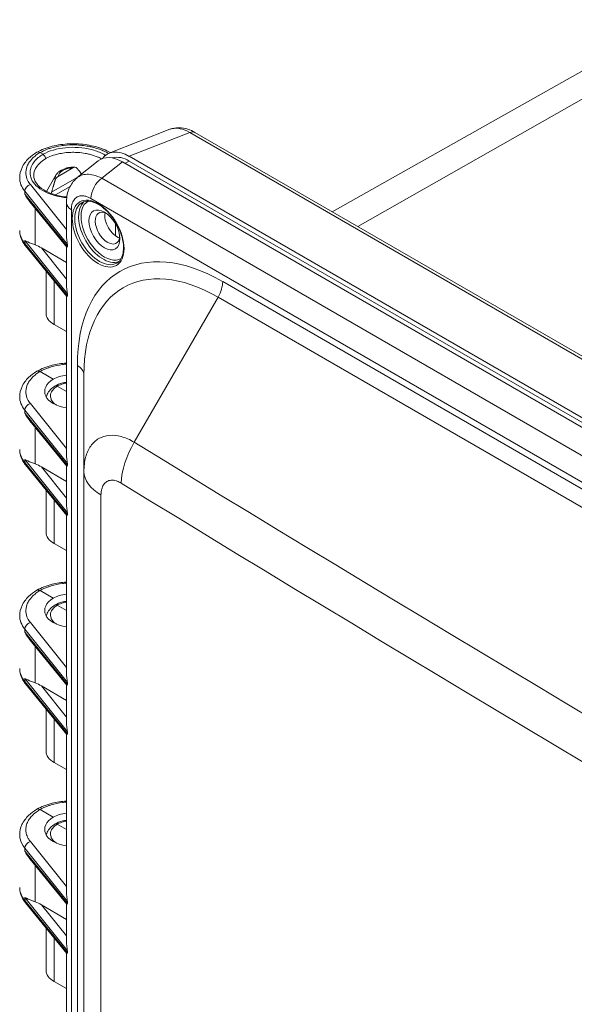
# Model space of a CAD drawing. Header units: inches. Extents: x 0 to 153, y 3 to 96.
# Tile 128 of 132: x 135.2 to 137.52, y 87.35 to 91.48. Entities that reach past the tile are written whole.
import ezdxf

# ---------------------------------------------------------------- set-up
doc = ezdxf.new("R2010")
doc.units = ezdxf.units.IN
doc.header["$LTSCALE"] = 4.5
doc.header["$MEASUREMENT"] = 0
doc.layers.add('Visible (ANSI)', color=7, linetype='Continuous', lineweight=18)
doc.layers.add('Visible Narrow (ANSI)', color=7, linetype='Continuous', lineweight=5)

msp = doc.modelspace()

# ---------------------------------------------------------------- linework, layer by layer
at = {"layer": 'Visible (ANSI)'}
for p, q in [((137.9382, 91.4759), (136.5077, 90.6703)), ((135.8262, 91.0162), (135.5707, 90.9162)), ((139.9773, 88.6671), (135.9312, 91.0031)), ((135.281, 90.9185), (135.2936, 90.9113)), ((139.7774, 88.5231), (135.6557, 90.9028)), ((135.4376, 90.8134), (135.5255, 90.8836)), ((135.6267, 90.8796), (139.7466, 88.5009)), ((135.6557, 90.8831), (139.7623, 88.5122)), ((135.3479, 90.8239), (135.3084, 90.7554)), ((135.3577, 90.8187), (135.4194, 90.8544)), ((135.3947, 90.8539), (135.3947, 90.8539)), ((135.4586, 90.8245), (135.4586, 90.8245)), ((135.5236, 90.8185), (135.5236, 90.8185)), ((135.3932, 90.5215), (135.2379, 90.712)), ((135.3917, 90.5675), (135.3917, 90.7079)), ((135.5979, 90.5692), (135.5979, 90.6197)), ((135.1957, 90.5918), (135.1957, 90.5918)), ((135.3932, 90.3148), (135.2205, 90.5267)), ((135.2877, 90.5185), (135.3917, 90.4577)), ((135.2877, 90.5185), (135.3917, 90.3878)), ((135.3917, 90.3608), (135.3917, 90.5235)), ((135.3063, 90.2442), (135.3063, 90.4214)), ((135.3917, 89.6489), (135.3917, 90.3168)), ((135.3407, 90.1968), (135.3917, 90.1674)), ((135.281, 90), (135.3367, 89.9678)), ((135.4653, 89.9872), (135.4653, 89.5809)), ((135.3917, 89.9162), (135.3533, 89.9384)), ((135.3932, 89.6029), (135.2379, 89.7935)), ((135.5111, 89.7072), (135.5111, 89.7072)), ((135.1957, 89.6732), (135.1957, 89.6732)), ((135.3932, 89.3963), (135.2205, 89.6081)), ((135.2877, 89.5999), (135.3917, 89.5391)), ((135.2877, 89.5999), (135.3917, 89.4693)), ((135.3917, 89.4422), (135.3917, 89.6049)), ((135.4653, 89.5809), (135.4653, 78.0812)), ((135.3063, 89.3256), (135.3063, 89.5029)), ((135.5025, 89.5075), (135.5025, 89.5075)), ((135.3917, 88.7304), (135.3917, 89.3982)), ((135.3407, 89.2783), (135.3917, 89.2488)), ((135.3367, 89.0493), (135.281, 89.0814)), ((135.3917, 88.9976), (135.3533, 89.0198)), ((135.3932, 88.6844), (135.2379, 88.8749)), ((135.1957, 88.7547), (135.1957, 88.7547)), ((135.3932, 88.4777), (135.2205, 88.6896)), ((135.2877, 88.6814), (135.3917, 88.6205)), ((135.2877, 88.6814), (135.3917, 88.5507)), ((135.3917, 88.5237), (135.3917, 88.6863)), ((135.3063, 88.4071), (135.3063, 88.5843)), ((135.3917, 87.8118), (135.3917, 88.4797)), ((135.3407, 88.3597), (135.3917, 88.3303)), ((135.281, 88.1629), (135.3367, 88.1307)), ((135.3917, 88.0791), (135.3533, 88.1012)), ((135.3932, 87.7658), (135.2379, 87.9564)), ((135.1957, 87.8361), (135.1957, 87.8361)), ((135.3932, 87.5592), (135.2205, 87.771)), ((135.2877, 87.7628), (135.3917, 87.702)), ((135.3917, 87.6051), (135.3917, 87.7678)), ((135.3063, 87.4885), (135.3063, 87.6657)), ((135.3917, 86.8932), (135.3917, 87.5611)), ((135.3407, 87.4412), (135.3917, 87.4117))]:
    msp.add_line(p, q, dxfattribs=at)
for centre, major_axis, ratio, start_param, end_param in [((135.6277, 90.7253), (-0.0945, 0.1636), 0.572981, 5.501585, 6.369795), ((135.6567, 90.7485), (-0.0945, 0.1636), 0.572981, 5.501585, 6.540974), ((135.4235, 90.8148), (0.2278, 0.0031), 0.586196, 3.133523, 3.133631), ((135.4629, 90.7079), (-0.0712, 0), 0.57735, 6.283125, 6.283185), ((135.5647, 90.6016), (-0.0366, 0.0633), 0.57735, 5.618957, 10.089007), ((135.6045, 90.6246), (-0.0366, 0.0633), 0.57735, 0.575111, 2.566481), ((135.2886, 90.4965), (-0.054, 0.0359), 0.279961, 4.912738, 5.416568), ((135.4235, 90.243), (-0.1172, 0.0017), 0.567188, 0.008427, 0.793825), ((135.4235, 89.9177), (-0.1228, -0.0019), 0.587337, 5.488751, 7.582348), ((135.4235, 89.9177), (-0.1228, 0.0018), 0.567188, 4.983413, 5.506214), ((135.4235, 89.8963), (0.2278, 0.0031), 0.586196, 3.133523, 3.133631), ((135.2886, 89.578), (-0.054, 0.0359), 0.279961, 4.912738, 5.416568), ((135.4767, 89.5424), (0.0244, -0.0422), 0.577174, 0.227189, 0.227218), ((135.4235, 89.3244), (-0.1172, 0.0017), 0.567188, 0.008427, 0.793825), ((135.4235, 88.9991), (-0.1228, -0.0019), 0.587337, 5.488751, 7.582348), ((135.4235, 88.9991), (-0.1228, 0.0018), 0.567188, 4.983413, 5.506214), ((135.4235, 88.9777), (0.2278, 0.0031), 0.586196, 3.133523, 3.133631), ((135.2886, 88.6594), (-0.054, 0.0359), 0.279961, 4.912738, 5.416568), ((135.4235, 88.4059), (-0.1172, 0.0017), 0.567188, 0.008427, 0.793825), ((135.4235, 88.0806), (-0.1228, 0.0018), 0.567188, 4.983413, 5.506214), ((135.4235, 88.0806), (-0.1228, -0.0019), 0.587337, 5.488751, 7.582348), ((135.2886, 87.7409), (-0.054, 0.0359), 0.279961, 4.912738, 5.416568), ((135.4235, 87.4873), (-0.1172, 0.0017), 0.567188, 0.008427, 0.793825)]:
    msp.add_ellipse(centre, major_axis=major_axis, ratio=ratio, start_param=start_param, end_param=end_param, dxfattribs=at)
msp.add_ellipse((135.5515, 90.594), major_axis=(0.0459, -0.0796), ratio=0.57735, dxfattribs=at)
for points, knots in [([(135.8273, 91.0166), (135.8387, 91.0209), (135.8509, 91.023), (135.8761, 91.023), (135.8893, 91.0206), (135.9118, 91.0131), (135.9214, 91.0087), (135.9308, 91.0033)], [0.0051486, 0.0051486, 0.0051486, 0.0051486, 0.1545496, 0.1545496, 0.3143185, 0.3143185, 0.4375201, 0.4375201, 0.4375201, 0.4375201]), ([(135.268, 90.9199), (135.2867, 90.9304), (135.3086, 90.9388), (135.3549, 90.9506), (135.3799, 90.9541), (135.4297, 90.9561), (135.455, 90.9546), (135.5028, 90.947), (135.526, 90.9408), (135.5572, 90.9284), (135.5672, 90.9237), (135.5765, 90.9185)], [0, 0, 0, 0, 0.258432, 0.258432, 0.514228, 0.514228, 0.765402, 0.765402, 1.015384, 1.015384, 1.141849, 1.141849, 1.141849, 1.141849]), ([(135.1957, 90.8128), (135.1957, 90.8274), (135.1992, 90.842), (135.2119, 90.8693), (135.2215, 90.8822), (135.2432, 90.9033), (135.2548, 90.9121), (135.2678, 90.9198)], [0, 0, 0, 0, 0.2091086, 0.2091086, 0.4215711, 0.4215711, 0.600392, 0.600392, 0.600392, 0.600392]), ([(135.281, 90.9185), (135.2778, 90.9204), (135.2745, 90.9213), (135.2717, 90.921), (135.2703, 90.9209), (135.269, 90.9205), (135.2678, 90.9198)], [0, 0, 0, 0, 0.3333333, 0.3333333, 0.3333333, 0.5048653, 0.5048653, 0.5048653, 0.5048653]), ([(135.5848, 90.8959), (135.5858, 90.8963), (135.5869, 90.8966), (135.5879, 90.8968), (135.5977, 90.8994), (135.6086, 90.8995), (135.6202, 90.8972), (135.6316, 90.8948), (135.6437, 90.89), (135.6557, 90.8831)], [0.5774767, 0.5774767, 0.5774767, 0.5774767, 0.5993938, 0.5993938, 0.5993938, 0.8002184, 0.8002184, 0.8002184, 1, 1, 1, 1]), ([(135.2548, 90.8222), (135.2548, 90.8114), (135.2584, 90.8003), (135.273, 90.7798), (135.2835, 90.7702), (135.3083, 90.7548), (135.3222, 90.7484), (135.3526, 90.7386), (135.3693, 90.735), (135.3888, 90.7327), (135.3911, 90.7325), (135.3934, 90.7323)], [0, 0, 0, 0, 0.2262166, 0.2262166, 0.4313421, 0.4313421, 0.6106489, 0.6106489, 0.789662, 0.789662, 0.8132857, 0.8132857, 0.8132857, 0.8132857]), ([(135.3577, 90.8187), (135.3556, 90.8175), (135.3532, 90.8156), (135.3497, 90.8121), (135.348, 90.8099), (135.346, 90.8064), (135.3453, 90.8046), (135.3447, 90.803)], [0.295552, 0.295552, 0.295552, 0.295552, 0.32555999, 0.32555999, 0.34999038, 0.34999038, 0.36682225, 0.36682225, 0.36682225, 0.36682225]), ([(135.3661, 90.8422), (135.3646, 90.8412), (135.3631, 90.8402), (135.3603, 90.8381), (135.359, 90.837), (135.3564, 90.8346), (135.3552, 90.8334), (135.3529, 90.8309), (135.3518, 90.8295), (135.3497, 90.8268), (135.3488, 90.8254), (135.3479, 90.8239)], [4.7683056, 4.7683056, 4.7683056, 4.7683056, 4.8499333, 4.8499333, 4.931561, 4.931561, 5.0131888, 5.0131888, 5.0948165, 5.0948165, 5.1764442, 5.1764442, 5.1764442, 5.1764442]), ([(135.3661, 90.8422), (135.3672, 90.8429), (135.3685, 90.8435), (135.3706, 90.8442), (135.3714, 90.8444), (135.3729, 90.8448), (135.3737, 90.845), (135.3749, 90.8453), (135.3755, 90.8454), (135.3768, 90.8458), (135.3775, 90.846), (135.3785, 90.8464), (135.3789, 90.8466), (135.3791, 90.8468)], [0, 0, 0, 0, 0.01442869, 0.01442869, 0.02318866, 0.02318866, 0.03062879, 0.03062879, 0.03650382, 0.03650382, 0.04543342, 0.04543342, 0.05094162, 0.05094162, 0.05094162, 0.05094162]), ([(135.3809, 90.846), (135.3804, 90.8462), (135.3803, 90.8466), (135.3801, 90.8468), (135.38, 90.8469), (135.3799, 90.847), (135.3798, 90.847), (135.3796, 90.847), (135.3794, 90.8469), (135.3791, 90.8468)], [0.0008722, 0.0008722, 0.0008722, 0.0008722, 0.2234986, 0.2234986, 0.2234986, 0.3333333, 0.3333333, 0.3333333, 0.4892757, 0.4892757, 0.4892757, 0.4892757]), ([(135.4285, 90.857), (135.4262, 90.8571), (135.4239, 90.8572), (135.4193, 90.8571), (135.4171, 90.8571), (135.4125, 90.8568), (135.4102, 90.8566), (135.4057, 90.856), (135.4035, 90.8557), (135.399, 90.8549), (135.3968, 90.8545), (135.3947, 90.8539)], [3.8506548, 3.8506548, 3.8506548, 3.8506548, 3.9437179, 3.9437179, 4.0367811, 4.0367811, 4.1298442, 4.1298442, 4.2229074, 4.2229074, 4.3159705, 4.3159705, 4.3159705, 4.3159705]), ([(135.4341, 90.8546), (135.4333, 90.8555), (135.4322, 90.8561), (135.4297, 90.8571), (135.4278, 90.8572), (135.4241, 90.8566), (135.4215, 90.8556), (135.4194, 90.8544)], [0.02124881, 0.02124881, 0.02124881, 0.02124881, 0.03808068, 0.03808068, 0.06251107, 0.06251107, 0.09251906, 0.09251906, 0.09251906, 0.09251906]), ([(135.3917, 90.708), (135.3917, 90.727), (135.3947, 90.7457), (135.4075, 90.7792), (135.4172, 90.7944), (135.4322, 90.8089), (135.4349, 90.8112), (135.4376, 90.8134)], [0, 0, 0, 0, 0.2098569, 0.2098569, 0.4076976, 0.4076976, 0.4471891, 0.4471891, 0.4471891, 0.4471891]), ([(135.4571, 90.7084), (135.465, 90.7129), (135.4742, 90.715), (135.4943, 90.714), (135.5049, 90.7113), (135.5265, 90.7014), (135.5373, 90.6945), (135.5586, 90.6771), (135.5689, 90.6665), (135.588, 90.6429), (135.5967, 90.6298), (135.6116, 90.6023), (135.6177, 90.588), (135.6268, 90.5596), (135.6297, 90.5456), (135.632, 90.5194), (135.6315, 90.5072), (135.6273, 90.4859), (135.6236, 90.4767), (135.6145, 90.4633), (135.6093, 90.4585), (135.6034, 90.4551)], [2.356194, 2.356194, 2.356194, 2.356194, 2.713702, 2.713702, 3.038019, 3.038019, 3.349671, 3.349671, 3.661714, 3.661714, 3.975186, 3.975186, 4.289079, 4.289079, 4.602188, 4.602188, 4.913764, 4.913764, 5.22679, 5.22679, 5.497787, 5.497787, 5.497787, 5.497787]), ([(135.2204, 90.5268), (135.2091, 90.5408), (135.201, 90.5567), (135.1964, 90.5793), (135.1957, 90.5856), (135.1957, 90.5918)], [0.0007946, 0.0007946, 0.0007946, 0.0007946, 0.2455389, 0.2455389, 0.3365447, 0.3365447, 0.3365447, 0.3365447]), ([(135.2171, 90.5499), (135.2243, 90.5455), (135.2341, 90.5414), (135.2507, 90.5352), (135.2559, 90.5333), (135.2613, 90.5313)], [0, 0, 0, 0, 0.1837213, 0.1837213, 0.2597274, 0.2597274, 0.2597274, 0.2597274]), ([(135.3968, 90.533), (135.3948, 90.5405), (135.3934, 90.553), (135.3919, 90.5634), (135.3918, 90.5675)], [0, 0, 0, 0, 0.3333333, 0.5659147, 0.5659147, 0.5659147, 0.5659147]), ([(135.3968, 90.3263), (135.3948, 90.3338), (135.3934, 90.3464), (135.3919, 90.3567), (135.3918, 90.3608)], [0, 0, 0, 0, 0.3333333, 0.5659147, 0.5659147, 0.5659147, 0.5659147]), ([(135.268, 90.0013), (135.2867, 90.0118), (135.3086, 90.0202), (135.3508, 90.031), (135.3711, 90.0343), (135.3917, 90.0358)], [0, 0, 0, 0, 0.2584916, 0.2584916, 0.4687083, 0.4687083, 0.4687083, 0.4687083]), ([(135.1957, 89.8942), (135.1957, 89.9088), (135.1992, 89.9235), (135.2119, 89.9508), (135.2215, 89.9637), (135.2432, 89.9847), (135.2548, 89.9935), (135.2678, 90.0012)], [0, 0, 0, 0, 0.2091086, 0.2091086, 0.4215711, 0.4215711, 0.6003844, 0.6003844, 0.6003844, 0.6003844]), ([(135.281, 90), (135.2797, 90.0007), (135.2784, 90.0013), (135.2758, 90.0022), (135.2746, 90.0024), (135.2714, 90.0026), (135.2695, 90.0022), (135.2679, 90.0013), (135.2678, 90.0012), (135.2678, 90.0012)], [-0.08332371, -0.08332371, -0.08332371, -0.08332371, -0.07190987, -0.07190987, -0.06103151, -0.06103151, -0.04145418, -0.04145418, -0.04104698, -0.04104698, -0.04104698, -0.04104698]), ([(135.3439, 89.9393), (135.3535, 89.9447), (135.3646, 89.9491), (135.3813, 89.9535), (135.3864, 89.9546), (135.3917, 89.9554)], [0, 0, 0, 0, 0.1311632, 0.1311632, 0.1859126, 0.1859126, 0.1859126, 0.1859126]), ([(135.3074, 89.893), (135.3083, 89.8969), (135.3095, 89.9008), (135.3143, 89.9117), (135.319, 89.9184), (135.3302, 89.9299), (135.3366, 89.9349), (135.3438, 89.9392)], [0.0488015, 0.0488015, 0.0488015, 0.0488015, 0.1032316, 0.1032316, 0.2082165, 0.2082165, 0.3062124, 0.3062124, 0.3062124, 0.3062124]), ([(135.3533, 89.9384), (135.351, 89.9397), (135.3475, 89.9406), (135.3446, 89.9397), (135.3438, 89.9392)], [0, 0, 0, 0, 0.3333333, 0.5066147, 0.5066147, 0.5066147, 0.5066147]), ([(135.2204, 89.6083), (135.2091, 89.6222), (135.201, 89.6381), (135.1964, 89.6608), (135.1957, 89.667), (135.1957, 89.6732)], [0.0007946, 0.0007946, 0.0007946, 0.0007946, 0.2455389, 0.2455389, 0.3365447, 0.3365447, 0.3365447, 0.3365447]), ([(135.2171, 89.6313), (135.2243, 89.627), (135.2341, 89.6229), (135.2507, 89.6166), (135.2559, 89.6148), (135.2613, 89.6127)], [-1.1190814, -1.1190814, -1.1190814, -1.1190814, -0.93536, -0.93536, -0.859354, -0.859354, -0.859354, -0.859354]), ([(135.3968, 89.6144), (135.3948, 89.6219), (135.3934, 89.6345), (135.3919, 89.6448), (135.3918, 89.6489)], [0, 0, 0, 0, 0.3333333, 0.5659147, 0.5659147, 0.5659147, 0.5659147]), ([(135.3968, 89.4078), (135.3948, 89.4153), (135.3934, 89.4278), (135.3919, 89.4381), (135.3918, 89.4422)], [0, 0, 0, 0, 0.3333333, 0.5659147, 0.5659147, 0.5659147, 0.5659147]), ([(135.281, 89.0814), (135.2797, 89.0822), (135.2784, 89.0828), (135.2758, 89.0836), (135.2746, 89.0838), (135.2714, 89.0841), (135.2695, 89.0836), (135.2679, 89.0827), (135.2678, 89.0827), (135.2678, 89.0827)], [-0.08332371, -0.08332371, -0.08332371, -0.08332371, -0.07190987, -0.07190987, -0.06103151, -0.06103151, -0.04145418, -0.04145418, -0.04104699, -0.04104699, -0.04104699, -0.04104699]), ([(135.268, 89.0828), (135.2867, 89.0932), (135.3086, 89.1017), (135.3508, 89.1124), (135.3711, 89.1157), (135.3917, 89.1172)], [0, 0, 0, 0, 0.2584916, 0.2584916, 0.4687083, 0.4687083, 0.4687083, 0.4687083]), ([(135.1957, 88.9757), (135.1957, 88.9902), (135.1992, 89.0049), (135.2119, 89.0322), (135.2215, 89.0451), (135.2432, 89.0662), (135.2548, 89.075), (135.2678, 89.0827)], [0, 0, 0, 0, 0.2091086, 0.2091086, 0.4215711, 0.4215711, 0.6003844, 0.6003844, 0.6003844, 0.6003844]), ([(135.3074, 88.9744), (135.3083, 88.9784), (135.3095, 88.9823), (135.3143, 88.9931), (135.319, 88.9999), (135.3302, 89.0113), (135.3366, 89.0163), (135.3438, 89.0206)], [0.0488015, 0.0488015, 0.0488015, 0.0488015, 0.1032316, 0.1032316, 0.2082165, 0.2082165, 0.3062124, 0.3062124, 0.3062124, 0.3062124]), ([(135.3533, 89.0198), (135.351, 89.0211), (135.3475, 89.0221), (135.3446, 89.0211), (135.3438, 89.0206)], [0, 0, 0, 0, 0.3333333, 0.5066147, 0.5066147, 0.5066147, 0.5066147]), ([(135.3439, 89.0207), (135.3535, 89.0262), (135.3646, 89.0305), (135.3813, 89.0349), (135.3864, 89.036), (135.3917, 89.0369)], [0, 0, 0, 0, 0.1311632, 0.1311632, 0.1859126, 0.1859126, 0.1859126, 0.1859126]), ([(135.2204, 88.6897), (135.2091, 88.7037), (135.201, 88.7196), (135.1964, 88.7422), (135.1957, 88.7484), (135.1957, 88.7547)], [0.0007946, 0.0007946, 0.0007946, 0.0007946, 0.2455389, 0.2455389, 0.3365447, 0.3365447, 0.3365447, 0.3365447]), ([(135.2171, 88.7127), (135.2243, 88.7084), (135.2341, 88.7043), (135.2507, 88.6981), (135.2559, 88.6962), (135.2613, 88.6942)], [-1.1190814, -1.1190814, -1.1190814, -1.1190814, -0.93536, -0.93536, -0.859354, -0.859354, -0.859354, -0.859354]), ([(135.3968, 88.6959), (135.3948, 88.7034), (135.3934, 88.7159), (135.3919, 88.7263), (135.3918, 88.7304)], [0, 0, 0, 0, 0.3333333, 0.5659147, 0.5659147, 0.5659147, 0.5659147]), ([(135.3968, 88.4892), (135.3948, 88.4967), (135.3934, 88.5093), (135.3919, 88.5196), (135.3918, 88.5237)], [0, 0, 0, 0, 0.3333333, 0.5659147, 0.5659147, 0.5659147, 0.5659147]), ([(135.268, 88.1642), (135.2867, 88.1747), (135.3086, 88.1831), (135.3508, 88.1939), (135.3711, 88.1971), (135.3917, 88.1987)], [0, 0, 0, 0, 0.2584916, 0.2584916, 0.4686957, 0.4686957, 0.4686957, 0.4686957]), ([(135.1957, 88.0571), (135.1957, 88.0716), (135.1991, 88.0863), (135.2119, 88.1135), (135.2214, 88.1264), (135.2431, 88.1475), (135.2548, 88.1564), (135.2678, 88.1641)], [0, 0, 0, 0, 0.2083421, 0.2083421, 0.4207685, 0.4207685, 0.6003746, 0.6003746, 0.6003746, 0.6003746]), ([(135.281, 88.1629), (135.2778, 88.1647), (135.2745, 88.1656), (135.2717, 88.1653), (135.2703, 88.1652), (135.269, 88.1648), (135.2678, 88.1641)], [0, 0, 0, 0, 0.3333333, 0.3333333, 0.3333333, 0.5048402, 0.5048402, 0.5048402, 0.5048402]), ([(135.3074, 88.0559), (135.3083, 88.0598), (135.3095, 88.0637), (135.3143, 88.0746), (135.319, 88.0813), (135.3302, 88.0928), (135.3366, 88.0978), (135.3438, 88.1021)], [0.0488015, 0.0488015, 0.0488015, 0.0488015, 0.1032316, 0.1032316, 0.2082165, 0.2082165, 0.3062124, 0.3062124, 0.3062124, 0.3062124]), ([(135.3533, 88.1012), (135.351, 88.1026), (135.3475, 88.1035), (135.3446, 88.1026), (135.3438, 88.1021)], [0, 0, 0, 0, 0.3333333, 0.5066147, 0.5066147, 0.5066147, 0.5066147]), ([(135.3439, 88.1022), (135.3535, 88.1076), (135.3646, 88.112), (135.3813, 88.1164), (135.3864, 88.1174), (135.3917, 88.1183)], [0, 0, 0, 0, 0.1311632, 0.1311632, 0.1859126, 0.1859126, 0.1859126, 0.1859126]), ([(135.2204, 87.7712), (135.2091, 87.7851), (135.201, 87.801), (135.1964, 87.8236), (135.1957, 87.8299), (135.1957, 87.8361)], [0.0007946, 0.0007946, 0.0007946, 0.0007946, 0.2455389, 0.2455389, 0.3365447, 0.3365447, 0.3365447, 0.3365447]), ([(135.3968, 87.7773), (135.3948, 87.7848), (135.3934, 87.7974), (135.3919, 87.8077), (135.3918, 87.8118)], [0, 0, 0, 0, 0.3333333, 0.5659147, 0.5659147, 0.5659147, 0.5659147]), ([(135.2171, 87.7942), (135.2249, 87.7895), (135.2367, 87.7847), (135.2526, 87.7788), (135.2569, 87.7773), (135.2613, 87.7756)], [-1.1191106, -1.1191106, -1.1191106, -1.1191106, -0.9214246, -0.9214246, -0.8602004, -0.8602004, -0.8602004, -0.8602004]), ([(135.3968, 87.5707), (135.3948, 87.5781), (135.3933, 87.5907), (135.392, 87.601), (135.3918, 87.6051)], [0, 0, 0, 0, 0.3333333, 0.5666563, 0.5666563, 0.5666563, 0.5666563])]:
    msp.add_open_spline(points, degree=3, knots=knots, dxfattribs=at)
for points in [[(135.2936, 90.9113), (135.2955, 90.9102), (135.2991, 90.9069), (135.3037, 90.9001), (135.3042, 90.895), (135.3042, 90.8929)], [(135.3705, 90.8392), (135.3736, 90.8417), (135.3776, 90.8444), (135.3809, 90.8459)], [(135.3793, 90.8468), (135.3842, 90.8497), (135.3891, 90.8526), (135.3946, 90.8539)], [(135.3809, 90.8459), (135.3869, 90.8489), (135.3919, 90.8503), (135.3982, 90.8516)], [(135.4376, 90.8134), (135.4376, 90.8134), (135.4376, 90.8134), (135.4376, 90.8134)], [(135.238, 90.7121), (135.2299, 90.7221), (135.2225, 90.7333), (135.2171, 90.7436)], [(135.3283, 90.7467), (135.3288, 90.7486), (135.3293, 90.7506), (135.3298, 90.7525)], [(135.3933, 90.5215), (135.3941, 90.5211), (135.395, 90.522), (135.3968, 90.5242)], [(135.3933, 90.3149), (135.3941, 90.3144), (135.395, 90.3153), (135.3968, 90.3175)], [(135.238, 89.7935), (135.2299, 89.8035), (135.2225, 89.8148), (135.2171, 89.825)], [(135.3933, 89.603), (135.3941, 89.6025), (135.395, 89.6034), (135.3968, 89.6056)], [(135.3933, 89.3963), (135.3941, 89.3959), (135.395, 89.3968), (135.3968, 89.3989)], [(135.238, 88.875), (135.2299, 88.885), (135.2225, 88.8962), (135.2171, 88.9064)], [(135.3933, 88.6844), (135.3941, 88.684), (135.395, 88.6849), (135.3968, 88.6871)], [(135.3933, 88.4777), (135.3941, 88.4773), (135.395, 88.4782), (135.3968, 88.4804)], [(135.1957, 88.0571), (135.1957, 88.0571), (135.1957, 88.0571), (135.1957, 88.0571)], [(135.238, 87.9564), (135.2299, 87.9664), (135.2225, 87.9777), (135.2171, 87.9879)], [(135.3933, 87.7659), (135.3941, 87.7654), (135.395, 87.7663), (135.3968, 87.7685)], [(135.3933, 87.5592), (135.3941, 87.5587), (135.395, 87.5596), (135.3968, 87.5618)]]:
    msp.add_open_spline(points, degree=3, dxfattribs=at)
for points, weights in [([(135.4559, 90.8281), (135.4439, 90.844), (135.4341, 90.8546)], [1.06482341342, 1.06959942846, 1.05914110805]), ([(135.3447, 90.803), (135.3378, 90.7817), (135.3298, 90.7525)], [1.05914110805, 1.07022992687, 1.06419218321])]:
    msp.add_rational_spline(points, weights, degree=2, dxfattribs=at)
at = {"layer": 'Visible Narrow (ANSI)'}
for p, q in [((136.6147, 90.6085), (138.0866, 91.4435)), ((135.9099, 91.0023), (135.6557, 90.9028)), ((139.9671, 88.6598), (135.9099, 91.0023)), ((135.5404, 90.8106), (135.6267, 90.8796)), ((135.6375, 90.8733), (135.6557, 90.8831)), ((135.2405, 90.7842), (135.3917, 90.5953)), ((135.3298, 90.7525), (135.4433, 90.818)), ((135.5404, 90.8106), (139.6552, 88.4349)), ((135.2171, 90.7565), (135.2171, 90.7436)), ((135.2171, 90.7565), (135.3968, 90.533)), ((135.2171, 90.7436), (135.3968, 90.5242)), ((135.3455, 90.741), (135.4076, 90.7769)), ((135.4944, 90.7261), (139.6095, 88.3503)), ((135.2613, 90.5313), (135.2613, 90.6833)), ((135.4125, 90.6789), (135.4125, 77.9016)), ((135.2171, 90.5499), (135.3968, 90.3263)), ((135.2171, 90.5499), (135.2171, 90.5369)), ((135.2171, 90.5369), (135.3968, 90.3175)), ((135.3968, 90.5242), (135.3968, 90.533)), ((135.3407, 90.452), (135.3407, 90.452)), ((135.3407, 90.3793), (135.3407, 90.1968)), ((139.5893, 88.3327), (136.0476, 90.3775)), ((135.3968, 90.3175), (135.3968, 90.3263)), ((136.0282, 90.3122), (135.6767, 89.7033)), ((139.5599, 88.2731), (136.0282, 90.3122)), ((135.4378, 90.0255), (135.4378, 78.5257)), ((135.2171, 89.838), (135.2171, 89.825)), ((135.2171, 89.838), (135.3968, 89.6144)), ((135.2405, 89.8656), (135.3917, 89.6768)), ((135.2171, 89.825), (135.3968, 89.6056)), ((135.2613, 89.6127), (135.2613, 89.7648)), ((135.2171, 89.6313), (135.2171, 89.6183)), ((135.2171, 89.6313), (135.3968, 89.4078)), ((135.2171, 89.6183), (135.3968, 89.3989)), ((135.3968, 89.6056), (135.3968, 89.6144)), ((135.4653, 89.582), (135.4653, 89.582)), ((135.4693, 89.556), (135.4693, 89.556)), ((135.3407, 89.5334), (135.3407, 89.5334)), ((135.3407, 89.4608), (135.3407, 89.2783)), ((135.5369, 89.4828), (135.5369, 77.9754)), ((135.3968, 89.3989), (135.3968, 89.4078)), ((135.2171, 88.9194), (135.2171, 88.9064)), ((135.2171, 88.9194), (135.3968, 88.6959)), ((135.2405, 88.9471), (135.3917, 88.7582)), ((135.2171, 88.9064), (135.3968, 88.6871)), ((135.2613, 88.6942), (135.2613, 88.8462)), ((135.2171, 88.7127), (135.2171, 88.6998)), ((135.2171, 88.7127), (135.3968, 88.4892)), ((135.2171, 88.6998), (135.3968, 88.4804)), ((135.3968, 88.6871), (135.3968, 88.6959)), ((135.3407, 88.6148), (135.3407, 88.6148)), ((135.3407, 88.5422), (135.3407, 88.3597)), ((135.3968, 88.4804), (135.3968, 88.4892)), ((135.2405, 88.0285), (135.3917, 87.8396)), ((135.2171, 88.0009), (135.2171, 87.9879)), ((135.2171, 88.0009), (135.3968, 87.7773)), ((135.2171, 87.9879), (135.3968, 87.7685)), ((135.2613, 87.7756), (135.2613, 87.9276)), ((135.2171, 87.7942), (135.2171, 87.7812)), ((135.2171, 87.7942), (135.3968, 87.5707)), ((135.2171, 87.7812), (135.3968, 87.5618)), ((135.2877, 87.7628), (135.3917, 87.633)), ((135.3968, 87.7685), (135.3968, 87.7773)), ((135.3407, 87.6236), (135.3407, 87.4412)), ((135.3968, 87.5618), (135.3968, 87.5707))]:
    msp.add_line(p, q, dxfattribs=at)
for centre, major_axis, ratio, start_param, end_param in [((135.9069, 90.9609), (0.0244, 0.0422), 0.577352, 0.000122, 0.697938), ((135.4235, 90.824), (-0.1687, -0.0028), 0.588215, 5.487917, 6.273179), ((135.4229, 90.8095), (-0.079, 0), 0.57735, 5.961842, 6.425657), ((135.4235, 90.8148), (0.2278, 0.0031), 0.586196, 3.133631, 3.569963), ((135.2409, 90.7629), (-0.0205, -0.0164), 0.736537, 4.193426, 5.747822), ((135.5448, 90.7552), (-0.0356, -0.0617), 0.57735, 4.014257, 5.497787), ((135.4629, 90.7079), (-0.0712, 0), 0.57735, 0, 0.785398), ((135.5303, 90.5817), (0.0731, -0.1267), 0.57735, 3.141593, 6.283185), ((135.5462, 90.5909), (0.0731, -0.1267), 0.57735, 3.253532, 6.171246), ((135.5515, 90.594), (0.0694, -0.1202), 0.57735, 3.130601, 6.294177), ((135.2409, 90.5433), (-0.0203, -0.0166), 0.743431, 5.741142, 6.283167), ((136.0476, 89.6734), (-0.4312, 0.7468), 0.57735, 5.497787, 7.068583), ((136.0282, 89.6622), (-0.398, 0.6894), 0.57735, 5.497787, 7.068583), ((135.9813, 90.3392), (-0.0469, -0.0812), 0.57735, 1.570796, 2.356194), ((135.3715, 89.9872), (0.0938, 0), 0.57735, 0, 0.785398), ((135.4235, 89.8963), (0.2278, 0.0031), 0.586196, 3.133631, 3.569963), ((135.2409, 89.8444), (-0.0205, -0.0164), 0.736537, 4.193426, 5.747822), ((135.8034, 89.6301), (-0.1324, -0.2162), 0.577222, 4.727269, 5.493909), ((271.2358, 315.4483), (-131.6694, -228.0581), 0.816497, 6.262138, 6.304232), ((135.2409, 89.6247), (-0.0203, -0.0166), 0.743431, 5.741142, 6.283167), ((135.7188, 89.5809), (-0.2535, 0), 0.555402, 6.283173, 7.053827), ((271.2712, 315.4279), (-131.7573, -228.2104), 0.816497, 6.262138, 6.304232), ((135.4235, 88.9777), (0.2278, 0.0031), 0.586196, 3.133631, 3.569963), ((135.2409, 88.9258), (-0.0205, -0.0164), 0.736537, 4.193426, 5.747822), ((135.2409, 88.7062), (-0.0203, -0.0166), 0.743431, 5.741142, 6.283167), ((135.2409, 88.0073), (0.0205, 0.0164), 0.736538, 1.051882, 2.606231), ((135.2409, 87.7876), (-0.0203, -0.0166), 0.743431, 5.741142, 6.283167)]:
    msp.add_ellipse(centre, major_axis=major_axis, ratio=ratio, start_param=start_param, end_param=end_param, dxfattribs=at)
msp.add_ellipse((135.525, 90.5787), major_axis=(0.0769, -0.1332), ratio=0.57735, dxfattribs=at)
for points, knots in [([(135.9099, 91.0023), (135.8963, 91.0104), (135.8692, 91.0216), (135.8418, 91.0214), (135.8285, 91.0171), (135.8262, 91.0162)], [0.000011, 0.000011, 0.000011, 0.000011, 0.2, 0.4, 0.4445482, 0.4445482, 0.4445482, 0.4445482]), ([(135.5679, 90.915), (135.5625, 90.9182), (135.5568, 90.9212), (135.5508, 90.924), (135.5479, 90.9254), (135.5448, 90.9267), (135.5418, 90.928), (135.5275, 90.934), (135.5118, 90.9389), (135.4954, 90.9426), (135.4941, 90.9429), (135.4928, 90.9432), (135.4915, 90.9434), (135.4737, 90.9472), (135.4549, 90.9496), (135.4359, 90.9504), (135.4349, 90.9505), (135.4338, 90.9505), (135.4328, 90.9506), (135.4149, 90.9512), (135.3969, 90.9505), (135.3794, 90.9484), (135.376, 90.948), (135.3726, 90.9475), (135.3693, 90.947), (135.3543, 90.9448), (135.3398, 90.9416), (135.3263, 90.9375), (135.3212, 90.9359), (135.3161, 90.9342), (135.3112, 90.9324), (135.3005, 90.9284), (135.2904, 90.9238), (135.281, 90.9185)], [0.4904499, 0.4904499, 0.4904499, 0.4904499, 0.5273349, 0.5273349, 0.5273349, 0.5454545, 0.5454545, 0.5454545, 0.6298381, 0.6298381, 0.6298381, 0.6363636, 0.6363636, 0.6363636, 0.7272727, 0.7272727, 0.7272727, 0.7323477, 0.7323477, 0.7323477, 0.8181818, 0.8181818, 0.8181818, 0.834817, 0.834817, 0.834817, 0.9090909, 0.9090909, 0.9090909, 0.9375852, 0.9375852, 0.9375852, 1, 1, 1, 1]), ([(135.281, 90.9185), (135.2748, 90.9149), (135.2691, 90.911), (135.2639, 90.907), (135.2586, 90.903), (135.2538, 90.8988), (135.2495, 90.8944), (135.2431, 90.8878), (135.2376, 90.8809), (135.2333, 90.8737), (135.2318, 90.8713), (135.2304, 90.8688), (135.2292, 90.8663), (135.2246, 90.8565), (135.2221, 90.8465), (135.2217, 90.8367), (135.2213, 90.8269), (135.2231, 90.8174), (135.2264, 90.8086), (135.2272, 90.8064), (135.2281, 90.8043), (135.2291, 90.8022), (135.2321, 90.7958), (135.236, 90.7899), (135.2405, 90.7842)], [0, 0, 0, 0, 0.09978, 0.09978, 0.09978, 0.2, 0.2, 0.2, 0.348865, 0.348865, 0.348865, 0.4, 0.4, 0.4, 0.6, 0.6, 0.6, 0.8, 0.8, 0.8, 0.84963, 0.84963, 0.84963, 1, 1, 1, 1]), ([(135.393, 90.7294), (135.3771, 90.7308), (135.3437, 90.7365), (135.2983, 90.7535), (135.2625, 90.779), (135.2428, 90.8079), (135.2379, 90.8355), (135.2434, 90.8599), (135.2561, 90.8808), (135.2735, 90.898), (135.2867, 90.9072), (135.2936, 90.9113)], [0.2612556, 0.2612556, 0.2612556, 0.2612556, 0.3333333, 0.4166667, 0.5, 0.5833333, 0.6666667, 0.75, 0.8333333, 0.9166667, 1, 1, 1, 1]), ([(135.2936, 90.9113), (135.3068, 90.9186), (135.3357, 90.9305), (135.3879, 90.9405), (135.4429, 90.9414), (135.4963, 90.9331), (135.5331, 90.9199), (135.5512, 90.9102), (135.5555, 90.9076)], [0, 0, 0, 0, 0.0833333, 0.1666667, 0.25, 0.3333333, 0.4166667, 0.4455008, 0.4455008, 0.4455008, 0.4455008]), ([(135.3042, 90.8929), (135.308, 90.895), (135.3121, 90.897), (135.3162, 90.8989), (135.325, 90.9029), (135.3344, 90.9064), (135.3444, 90.9093), (135.3506, 90.9111), (135.357, 90.9127), (135.3636, 90.914), (135.3726, 90.9158), (135.3819, 90.9172), (135.3913, 90.9182), (135.3999, 90.919), (135.4085, 90.9195), (135.4172, 90.9196), (135.4252, 90.9197), (135.4332, 90.9194), (135.4411, 90.9189), (135.4514, 90.9181), (135.4615, 90.9169), (135.4714, 90.9151), (135.4775, 90.914), (135.4835, 90.9128), (135.4893, 90.9113), (135.5003, 90.9085), (135.5108, 90.9051), (135.5206, 90.9011), (135.5245, 90.8995), (135.5283, 90.8978), (135.5319, 90.8961), (135.5345, 90.8948), (135.5371, 90.8935), (135.5396, 90.8921)], [0, 0, 0, 0, 0.0270199, 0.0270199, 0.0270199, 0.0833333, 0.0833333, 0.0833333, 0.1185642, 0.1185642, 0.1185642, 0.1666667, 0.1666667, 0.1666667, 0.2100312, 0.2100312, 0.2100312, 0.25, 0.25, 0.25, 0.3015934, 0.3015934, 0.3015934, 0.3333333, 0.3333333, 0.3333333, 0.392975, 0.392975, 0.392975, 0.4166667, 0.4166667, 0.4166667, 0.4336979, 0.4336979, 0.4336979, 0.4336979]), ([(135.3577, 90.8187), (135.3579, 90.8209), (135.3584, 90.8231), (135.3594, 90.8254), (135.3603, 90.8277), (135.3617, 90.8301), (135.3635, 90.8324), (135.3652, 90.8346), (135.3674, 90.8367), (135.3705, 90.8392)], [0, 0, 0, 0, 0.25, 0.25, 0.25, 0.5, 0.5, 0.5, 0.75, 0.75, 0.75, 0.75]), ([(135.3802, 90.8456), (135.3799, 90.8455), (135.3796, 90.8454), (135.3794, 90.8453), (135.3789, 90.8452), (135.3784, 90.8451), (135.3777, 90.845), (135.3775, 90.845), (135.3772, 90.845), (135.377, 90.845), (135.3757, 90.8448), (135.374, 90.8446), (135.3725, 90.8443), (135.3722, 90.8442), (135.3719, 90.8442), (135.3716, 90.8441), (135.37, 90.8438), (135.3686, 90.8434), (135.3673, 90.8428), (135.367, 90.8427), (135.3667, 90.8426), (135.3664, 90.8424), (135.3663, 90.8423), (135.3662, 90.8423), (135.3661, 90.8422)], [0.0585597, 0.0585597, 0.0585597, 0.0585597, 0.125, 0.125, 0.125, 0.25, 0.25, 0.25, 0.2916296, 0.2916296, 0.2916296, 0.5, 0.5, 0.5, 0.5402365, 0.5402365, 0.5402365, 0.75, 0.75, 0.75, 0.7973212, 0.7973212, 0.7973212, 0.815649, 0.815649, 0.815649, 0.815649]), ([(135.3947, 90.8539), (135.3947, 90.8539), (135.3938, 90.8537), (135.392, 90.853), (135.3889, 90.8513), (135.3855, 90.849), (135.3831, 90.8473), (135.381, 90.846)], [0.3322069, 0.3322069, 0.3322069, 0.3322069, 0.3333333, 0.5, 0.6666667, 0.8333333, 0.9985439, 0.9985439, 0.9985439, 0.9985439]), ([(135.4376, 90.8134), (135.4424, 90.8173), (135.4476, 90.8203), (135.453, 90.8225), (135.4611, 90.8258), (135.4695, 90.8274), (135.4783, 90.8276), (135.4871, 90.8279), (135.4963, 90.8268), (135.5066, 90.8242), (135.5169, 90.8215), (135.5284, 90.8171), (135.5404, 90.8106)], [0.3904722, 0.3904722, 0.3904722, 0.3904722, 0.5, 0.5, 0.5, 0.6666667, 0.6666667, 0.6666667, 0.8333333, 0.8333333, 0.8333333, 1, 1, 1, 1]), ([(135.4125, 90.6789), (135.4125, 90.6894), (135.414, 90.6983), (135.4165, 90.7059), (135.4191, 90.7134), (135.4228, 90.7197), (135.4271, 90.7244), (135.4313, 90.7291), (135.4362, 90.7322), (135.4412, 90.7343), (135.4462, 90.7363), (135.4514, 90.7372), (135.4568, 90.7373), (135.4622, 90.7374), (135.4678, 90.7367), (135.474, 90.735), (135.4802, 90.7332), (135.4871, 90.7304), (135.4944, 90.7261)], [0.0000001, 0.0000001, 0.0000001, 0.0000001, 0.1666667, 0.1666667, 0.1666667, 0.3333333, 0.3333333, 0.3333333, 0.5, 0.5, 0.5, 0.6666667, 0.6666667, 0.6666667, 0.8333333, 0.8333333, 0.8333333, 1, 1, 1, 1]), ([(135.2171, 90.5369), (135.2092, 90.5465), (135.1989, 90.5647), (135.1957, 90.5835), (135.1957, 90.5918)], [0, 0, 0, 0, 0.2, 0.3569871, 0.3569871, 0.3569871, 0.3569871]), ([(135.281, 90), (135.2748, 89.9963), (135.2691, 89.9924), (135.2639, 89.9884), (135.2586, 89.9844), (135.2538, 89.9802), (135.2495, 89.9758), (135.2431, 89.9693), (135.2376, 89.9623), (135.2333, 89.9552), (135.2318, 89.9527), (135.2304, 89.9502), (135.2292, 89.9477), (135.2246, 89.938), (135.2221, 89.928), (135.2217, 89.9182), (135.2213, 89.9084), (135.2231, 89.8988), (135.2264, 89.89), (135.2272, 89.8878), (135.2281, 89.8857), (135.2291, 89.8836), (135.2321, 89.8773), (135.236, 89.8713), (135.2405, 89.8656)], [0, 0, 0, 0, 0.09978, 0.09978, 0.09978, 0.2, 0.2, 0.2, 0.348865, 0.348865, 0.348865, 0.4, 0.4, 0.4, 0.6, 0.6, 0.6, 0.8, 0.8, 0.8, 0.84963, 0.84963, 0.84963, 1, 1, 1, 1]), ([(135.281, 90), (135.2915, 90.0058), (135.3027, 90.0108), (135.3147, 90.0151), (135.3191, 90.0167), (135.3237, 90.0182), (135.3285, 90.0196), (135.3432, 90.0239), (135.359, 90.0272), (135.3754, 90.0293), (135.3783, 90.0297), (135.3812, 90.0301), (135.3841, 90.0304), (135.3866, 90.0306), (135.3891, 90.0309), (135.3917, 90.0311)], [0, 0, 0, 0, 0.0661777, 0.0661777, 0.0661777, 0.0909091, 0.0909091, 0.0909091, 0.1681587, 0.1681587, 0.1681587, 0.1818182, 0.1818182, 0.1818182, 0.1935533, 0.1935533, 0.1935533, 0.1935533]), ([(135.3917, 89.9518), (135.3905, 89.9516), (135.3893, 89.9513), (135.3882, 89.9511), (135.3848, 89.9504), (135.3815, 89.9496), (135.3782, 89.9486), (135.3703, 89.9464), (135.363, 89.9435), (135.3563, 89.94), (135.3553, 89.9395), (135.3543, 89.9389), (135.3533, 89.9384)], [0.8530398, 0.8530398, 0.8530398, 0.8530398, 0.8648322, 0.8648322, 0.8648322, 0.9, 0.9, 0.9, 0.9866598, 0.9866598, 0.9866598, 1, 1, 1, 1]), ([(135.3533, 89.9384), (135.3512, 89.9371), (135.3493, 89.9358), (135.3474, 89.9345), (135.3423, 89.9308), (135.338, 89.9268), (135.3346, 89.9226), (135.3327, 89.9202), (135.331, 89.9178), (135.3297, 89.9153), (135.3277, 89.9116), (135.3263, 89.9079), (135.3255, 89.9041), (135.3248, 89.9006), (135.3247, 89.8971), (135.3251, 89.8936), (135.3254, 89.8907), (135.3261, 89.8878), (135.3272, 89.885), (135.3288, 89.8807), (135.3312, 89.8766), (135.3344, 89.8727), (135.3359, 89.8709), (135.3376, 89.8691), (135.3394, 89.8674), (135.3424, 89.8645), (135.3458, 89.8618), (135.3497, 89.8593)], [0, 0, 0, 0, 0.0260105, 0.0260105, 0.0260105, 0.1, 0.1, 0.1, 0.1406445, 0.1406445, 0.1406445, 0.2, 0.2, 0.2, 0.2543492, 0.2543492, 0.2543492, 0.3, 0.3, 0.3, 0.3683081, 0.3683081, 0.3683081, 0.4, 0.4, 0.4, 0.4529445, 0.4529445, 0.4529445, 0.4529445]), ([(135.4653, 89.5809), (135.4653, 89.6024), (135.4702, 89.6425), (135.4916, 89.6902), (135.5257, 89.7219), (135.57, 89.7356), (135.6215, 89.7302), (135.6583, 89.7142), (135.6767, 89.7033)], [0, 0, 0, 0, 0.1666667, 0.3333333, 0.5, 0.6666667, 0.8333333, 0.9999974, 0.9999974, 0.9999974, 0.9999974]), ([(135.2171, 89.6183), (135.2092, 89.628), (135.1989, 89.6461), (135.1957, 89.665), (135.1957, 89.6732)], [0, 0, 0, 0, 0.2, 0.3569871, 0.3569871, 0.3569871, 0.3569871]), ([(135.5369, 89.4828), (135.5369, 89.4896), (135.5375, 89.4959), (135.5386, 89.5018), (135.539, 89.5035), (135.5394, 89.5052), (135.5398, 89.5068), (135.5415, 89.5133), (135.544, 89.5192), (135.5472, 89.5243), (135.5475, 89.5249), (135.5479, 89.5255), (135.5483, 89.526), (135.552, 89.5314), (135.5566, 89.5357), (135.5619, 89.5388), (135.562, 89.5389), (135.562, 89.5389), (135.5621, 89.5389), (135.5673, 89.5419), (135.5732, 89.5437), (135.5795, 89.5442), (135.5804, 89.5443), (135.5813, 89.5443), (135.5822, 89.5444), (135.5879, 89.5445), (135.5939, 89.5436), (135.6, 89.5419), (135.6018, 89.5414), (135.6036, 89.5408), (135.6055, 89.5401), (135.6108, 89.5381), (135.6161, 89.5354), (135.6216, 89.5321)], [0, 0, 0, 0, 0.1290778, 0.1290778, 0.1290778, 0.1666667, 0.1666667, 0.1666667, 0.3162183, 0.3162183, 0.3162183, 0.3333333, 0.3333333, 0.3333333, 0.5, 0.5, 0.5, 0.50264, 0.50264, 0.50264, 0.6666667, 0.6666667, 0.6666667, 0.6890917, 0.6890917, 0.6890917, 0.8333333, 0.8333333, 0.8333333, 0.8763619, 0.8763619, 0.8763619, 1, 1, 1, 1]), ([(135.281, 89.0814), (135.2915, 89.0873), (135.3027, 89.0923), (135.3147, 89.0965), (135.3191, 89.0981), (135.3237, 89.0996), (135.3285, 89.101), (135.3432, 89.1053), (135.359, 89.1086), (135.3754, 89.1108), (135.3783, 89.1112), (135.3812, 89.1115), (135.3841, 89.1118), (135.3866, 89.1121), (135.3891, 89.1123), (135.3917, 89.1125)], [0, 0, 0, 0, 0.0661777, 0.0661777, 0.0661777, 0.0909091, 0.0909091, 0.0909091, 0.1681587, 0.1681587, 0.1681587, 0.1818182, 0.1818182, 0.1818182, 0.1935533, 0.1935533, 0.1935533, 0.1935533]), ([(135.281, 89.0814), (135.2748, 89.0777), (135.2691, 89.0739), (135.2639, 89.0699), (135.2586, 89.0658), (135.2538, 89.0616), (135.2495, 89.0572), (135.2431, 89.0507), (135.2376, 89.0438), (135.2333, 89.0366), (135.2318, 89.0342), (135.2304, 89.0317), (135.2292, 89.0292), (135.2246, 89.0194), (135.2221, 89.0094), (135.2217, 88.9996), (135.2213, 88.9898), (135.2231, 88.9803), (135.2264, 88.9715), (135.2272, 88.9693), (135.2281, 88.9671), (135.2291, 88.9651), (135.2321, 88.9587), (135.236, 88.9528), (135.2405, 88.9471)], [0, 0, 0, 0, 0.09978, 0.09978, 0.09978, 0.2, 0.2, 0.2, 0.348865, 0.348865, 0.348865, 0.4, 0.4, 0.4, 0.6, 0.6, 0.6, 0.8, 0.8, 0.8, 0.84963, 0.84963, 0.84963, 1, 1, 1, 1]), ([(135.3533, 89.0198), (135.3512, 89.0186), (135.3493, 89.0173), (135.3474, 89.016), (135.3423, 89.0122), (135.338, 89.0083), (135.3346, 89.004), (135.3327, 89.0016), (135.331, 88.9992), (135.3297, 88.9967), (135.3277, 88.9931), (135.3263, 88.9893), (135.3255, 88.9855), (135.3248, 88.982), (135.3247, 88.9785), (135.3251, 88.9751), (135.3254, 88.9721), (135.3261, 88.9693), (135.3272, 88.9664), (135.3288, 88.9622), (135.3312, 88.958), (135.3344, 88.9541), (135.3359, 88.9523), (135.3376, 88.9505), (135.3394, 88.9488), (135.3424, 88.9459), (135.3458, 88.9432), (135.3497, 88.9407)], [0, 0, 0, 0, 0.0260105, 0.0260105, 0.0260105, 0.1, 0.1, 0.1, 0.1406445, 0.1406445, 0.1406445, 0.2, 0.2, 0.2, 0.2543492, 0.2543492, 0.2543492, 0.3, 0.3, 0.3, 0.3683081, 0.3683081, 0.3683081, 0.4, 0.4, 0.4, 0.4529445, 0.4529445, 0.4529445, 0.4529445]), ([(135.3917, 89.0332), (135.3905, 89.033), (135.3893, 89.0328), (135.3882, 89.0325), (135.3848, 89.0318), (135.3815, 89.031), (135.3782, 89.0301), (135.3703, 89.0278), (135.363, 89.025), (135.3563, 89.0215), (135.3553, 89.0209), (135.3543, 89.0204), (135.3533, 89.0198)], [0.8530398, 0.8530398, 0.8530398, 0.8530398, 0.8648322, 0.8648322, 0.8648322, 0.9, 0.9, 0.9, 0.9866598, 0.9866598, 0.9866598, 1, 1, 1, 1]), ([(135.2171, 88.6998), (135.2092, 88.7094), (135.1989, 88.7275), (135.1957, 88.7464), (135.1957, 88.7547)], [0, 0, 0, 0, 0.2, 0.3569871, 0.3569871, 0.3569871, 0.3569871]), ([(135.281, 88.1629), (135.2915, 88.1687), (135.3027, 88.1737), (135.3147, 88.178), (135.3191, 88.1796), (135.3237, 88.1811), (135.3285, 88.1824), (135.3432, 88.1868), (135.359, 88.1901), (135.3754, 88.1922), (135.3783, 88.1926), (135.3812, 88.1929), (135.3841, 88.1932), (135.3866, 88.1935), (135.3891, 88.1937), (135.3917, 88.194)], [0, 0, 0, 0, 0.0661777, 0.0661777, 0.0661777, 0.0909091, 0.0909091, 0.0909091, 0.1681587, 0.1681587, 0.1681587, 0.1818182, 0.1818182, 0.1818182, 0.1935533, 0.1935533, 0.1935533, 0.1935533]), ([(135.2405, 88.0285), (135.2372, 88.0327), (135.2343, 88.0369), (135.2319, 88.0412), (135.2278, 88.0483), (135.225, 88.0556), (135.2234, 88.063), (135.2222, 88.0684), (135.2216, 88.074), (135.2217, 88.0795), (135.2218, 88.086), (135.2228, 88.0926), (135.2248, 88.0991), (135.2267, 88.1055), (135.2295, 88.1117), (135.2331, 88.1179), (135.2364, 88.1232), (135.2402, 88.1284), (135.2446, 88.1334), (135.2504, 88.14), (135.2572, 88.1463), (135.2651, 88.1522), (135.2699, 88.1559), (135.2753, 88.1594), (135.281, 88.1629)], [0, 0, 0, 0, 0.093578, 0.093578, 0.093578, 0.25, 0.25, 0.25, 0.364586, 0.364586, 0.364586, 0.5, 0.5, 0.5, 0.633097, 0.633097, 0.633097, 0.75, 0.75, 0.75, 0.904109, 0.904109, 0.904109, 1, 1, 1, 1]), ([(135.3533, 88.1012), (135.3512, 88.1), (135.3493, 88.0987), (135.3474, 88.0974), (135.3423, 88.0937), (135.338, 88.0897), (135.3346, 88.0854), (135.3327, 88.0831), (135.331, 88.0806), (135.3297, 88.0782), (135.3277, 88.0745), (135.3263, 88.0707), (135.3255, 88.0669), (135.3248, 88.0635), (135.3247, 88.06), (135.3251, 88.0565), (135.3254, 88.0536), (135.3261, 88.0507), (135.3272, 88.0479), (135.3288, 88.0436), (135.3312, 88.0395), (135.3344, 88.0356), (135.3359, 88.0337), (135.3376, 88.032), (135.3394, 88.0303), (135.3424, 88.0274), (135.3458, 88.0247), (135.3497, 88.0222)], [0, 0, 0, 0, 0.0260105, 0.0260105, 0.0260105, 0.1, 0.1, 0.1, 0.1406445, 0.1406445, 0.1406445, 0.2, 0.2, 0.2, 0.2543492, 0.2543492, 0.2543492, 0.3, 0.3, 0.3, 0.3683081, 0.3683081, 0.3683081, 0.4, 0.4, 0.4, 0.4529445, 0.4529445, 0.4529445, 0.4529445]), ([(135.3917, 88.1146), (135.3905, 88.1144), (135.3893, 88.1142), (135.3882, 88.114), (135.3848, 88.1133), (135.3815, 88.1124), (135.3782, 88.1115), (135.3703, 88.1093), (135.363, 88.1064), (135.3563, 88.1029), (135.3553, 88.1024), (135.3543, 88.1018), (135.3533, 88.1012)], [0.8530398, 0.8530398, 0.8530398, 0.8530398, 0.8648322, 0.8648322, 0.8648322, 0.9, 0.9, 0.9, 0.9866598, 0.9866598, 0.9866598, 1, 1, 1, 1]), ([(135.2171, 88.0009), (135.2073, 88.0131), (135.1979, 88.0319), (135.1957, 88.0513), (135.1957, 88.0571)], [0.0000029, 0.0000029, 0.0000029, 0.0000029, 0.25, 0.3570593, 0.3570593, 0.3570593, 0.3570593]), ([(135.2171, 87.7812), (135.2092, 87.7908), (135.1989, 87.809), (135.1957, 87.8278), (135.1957, 87.8361)], [0, 0, 0, 0, 0.2, 0.3569871, 0.3569871, 0.3569871, 0.3569871])]:
    msp.add_open_spline(points, degree=3, knots=knots, dxfattribs=at)
msp.add_open_spline([(135.3982, 90.8516), (135.4044, 90.8529), (135.412, 90.8541), (135.4194, 90.8544)], degree=3, dxfattribs=at)

doc.saveas('drawing.dxf')
